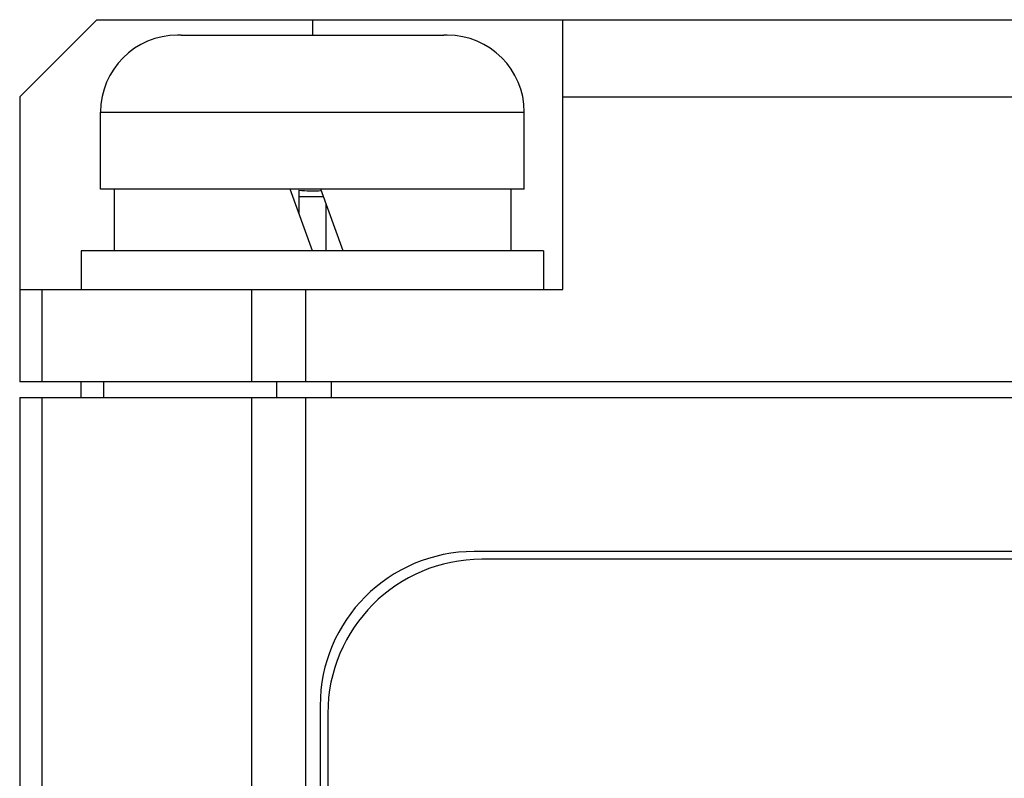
# Model space of a CAD drawing. Header units: millimetres. Extents: x 0 to 420, y 0 to 297.
# Tile 12 of 18: x 236.44 to 244.96, y 112.48 to 119.04. Entities that reach past the tile are written whole.
import ezdxf

# ---------------------------------------------------------------- set-up
doc = ezdxf.new("R2010")
doc.units = ezdxf.units.MM
doc.header["$LTSCALE"] = 23.1
doc.layers.add('_000-X55_ASM_18_1', color=7, linetype='CONTINUOUS')

msp = doc.modelspace()

# ---------------------------------------------------------------- linework, layer by layer
at = {"layer": '_000-X55_ASM_18_1'}
for p, q in [((236.4384, 118.3712), (237.1051, 119.0379)), ((237.1051, 119.0379), (295.7718, 119.0379)), ((238.9718, 119.0379), (238.9718, 118.9046)), ((241.1384, 116.7046), (241.1384, 119.0379)), ((237.8052, 118.9039), (237.8051, 118.9046)), ((237.836, 118.9046), (238.7051, 118.9046)), ((238.7051, 118.9039), (238.7051, 118.9046)), ((239.2384, 118.9046), (239.2384, 118.9039)), ((239.2384, 118.9046), (240.1076, 118.9046)), ((240.1384, 118.9046), (240.1383, 118.9039)), ((236.4384, 118.3712), (236.4384, 115.9046)), ((241.1384, 118.3712), (291.7385, 118.3712)), ((237.1384, 117.5712), (237.1384, 118.2379)), ((237.1384, 118.2379), (240.8051, 118.2379)), ((240.8051, 117.5712), (240.8051, 118.2379)), ((240.8051, 117.5712), (237.1384, 117.5712)), ((237.2551, 117.5712), (237.2551, 117.0379)), ((238.9718, 117.0379), (238.7777, 117.5712)), ((238.8546, 117.5623), (238.8546, 117.3599)), ((239.0686, 117.5046), (238.8546, 117.5046)), ((239.2384, 117.0379), (239.0443, 117.5712)), ((240.6884, 117.5712), (240.6884, 117.0379)), ((239.089, 117.4486), (239.089, 117.0379)), ((236.9718, 117.0379), (236.9718, 116.7046)), ((240.9718, 117.0379), (236.9718, 117.0379)), ((240.9718, 117.0379), (240.9718, 116.7046)), ((236.4384, 116.7046), (241.1384, 116.7046)), ((236.6337, 115.9046), (236.6337, 116.7046)), ((238.4432, 116.7046), (238.4432, 115.9046)), ((238.9146, 115.9046), (238.9146, 116.7046)), ((296.4384, 115.9046), (236.4384, 115.9046)), ((236.9718, 115.7712), (236.9718, 115.9046)), ((237.167, 115.7712), (237.167, 115.9046)), ((238.6641, 115.7712), (238.6641, 115.9046)), ((239.1355, 115.7712), (239.1355, 115.9046)), ((236.4384, 115.7712), (236.4384, 86.3712)), ((236.4384, 115.7712), (296.4384, 115.7712)), ((236.6337, 86.3712), (236.6337, 115.7712)), ((238.4432, 115.7712), (238.4432, 86.3712)), ((238.9146, 86.3712), (238.9146, 115.7712)), ((264.6384, 114.4379), (240.3718, 114.4379)), ((264.4384, 114.3712), (240.4384, 114.3712)), ((239.0384, 113.1046), (239.0384, 88.8379)), ((239.1051, 113.0379), (239.1051, 89.0379))]:
    msp.add_line(p, q, dxfattribs=at)
for centre, radius, start, end in [((237.8051, 118.2379), 0.6667, 90, 180), ((237.836, 118.2025), 0.702, 89.99928, 92.51106), ((240.1076, 118.2025), 0.702, 87.48894, 90.00072), ((240.1384, 118.2379), 0.6667, 0, 90), ((240.3718, 113.1046), 1.3333, 90, 180), ((240.4384, 113.0379), 1.3333, 90, 180)]:
    msp.add_arc(centre, radius, start, end, dxfattribs=at)
for points in [[(238.7051, 118.9039), (238.794, 118.9048), (238.9718, 118.9044), (239.1496, 118.9048), (239.2384, 118.9039)], [(238.8546, 117.5623), (238.9191, 117.5581), (238.9839, 117.5566), (239.0484, 117.5599)]]:
    msp.add_open_spline(points, degree=3, dxfattribs=at)

doc.saveas('drawing.dxf')
